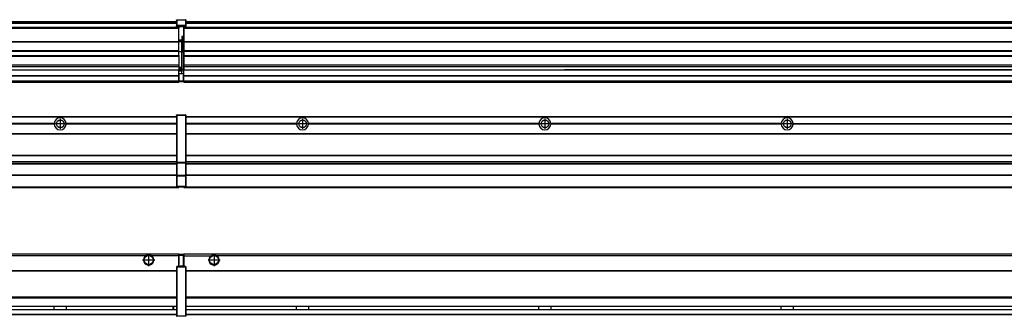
# Model space of a CAD drawing. Header units: inches. Extents: x -381 to 25622, y -418 to 176.
# Tile 23 of 47: x 6120 to 6932, y -154 to 90. Entities that reach past the tile are written whole.
import ezdxf

# ---------------------------------------------------------------- set-up
doc = ezdxf.new("R2010")
doc.units = ezdxf.units.IN
doc.linetypes.add('DOT_CENTER', pattern=[14, 12, -1, 0, -1])
doc.layers.add('1', color=7, linetype='Continuous')

# ---------------------------------------------------------------- blocks, each defined once
blk = doc.blocks.new('Modulos_intermedio__FL-14__3__22', base_point=(4855.18, -48.03))
at = {"color": 7, "linetype": 'Continuous'}
for p, q in [((4856.88, 10.47), (6249.18, 10.47)), ((4856.88, 10.22), (6249.18, 10.22)), ((6222.43, 10.47), (6222.48, 10.52)), ((6222.48, 10.52), (6229.88, 10.52)), ((6229.93, 10.47), (6229.88, 10.52)), ((6249.18, 11.72), (6249.19, 11.79)), ((6249.18, 11.72), (6249.18, 11.47)), ((6249.18, 11.47), (6249.43, 11.47)), ((6249.18, 11.47), (6249.18, -27.21)), ((6249.19, 11.79), (6249.2, 11.82)), ((6249.2, 11.82), (6249.22, 11.86)), ((6249.22, 11.86), (6249.25, 11.9)), ((6249.25, 11.9), (6249.29, 11.93)), ((6249.29, 11.93), (6249.34, 11.96)), ((6249.34, 11.96), (6249.36, 11.96)), ((6249.36, 11.96), (6249.43, 11.97)), ((6249.43, 11.97), (6256.63, 11.97)), ((6249.43, 11.97), (6249.43, 11.47)), ((6249.43, 11.47), (6249.43, -27.21)), ((6256.63, 11.47), (6249.43, 11.47)), ((6256.7, 11.96), (6256.63, 11.97)), ((6256.63, 11.97), (6256.63, 11.47)), ((6256.63, 11.47), (6256.63, -27.21)), ((6256.88, 11.47), (6256.63, 11.47)), ((6256.72, 11.96), (6256.7, 11.96)), ((6256.76, 11.93), (6256.72, 11.96)), ((6256.8, 11.9), (6256.76, 11.93)), ((6256.84, 11.86), (6256.8, 11.9)), ((6256.86, 11.82), (6256.84, 11.86)), ((6256.87, 11.79), (6256.86, 11.82)), ((6256.88, 11.72), (6256.87, 11.79)), ((6256.88, 11.72), (6256.88, 11.47)), ((6256.88, 11.47), (6256.88, -27.21)), ((6148.29, 4.77), (5958.07, 4.77)), ((6148.29, 4.17), (5958.07, 4.17)), ((6148.28, 4.47), (5958.08, 4.47)), ((6148.29, 4.77), (6148.28, 4.47)), ((6148.28, 4.47), (6148.29, 4.17)), ((6155.9, 6.05), (6155.91, 6.04)), ((6249.18, 4.77), (6158.07, 4.77)), ((6158.08, 4.47), (6158.07, 4.77)), ((6158.07, 4.17), (6158.08, 4.47)), ((6249.18, 4.17), (6158.07, 4.17)), ((6249.18, 4.47), (6158.08, 4.47)), ((4856.88, -3.53), (6249.18, -3.53)), ((4856.88, -3.78), (6249.18, -3.78)), ((6249.18, -4.03), (4856.88, -4.03)), ((4856.88, -21.53), (6249.18, -21.53)), ((4856.88, -21.78), (6249.18, -21.78)), ((4856.88, -26.73), (6249.18, -26.73)), ((4856.88, -26.82), (6249.18, -26.82)), ((4856.88, -28.37), (6249.18, -28.37)), ((4856.88, -28.53), (6249.18, -28.53)), ((4856.88, -28.65), (6249.18, -28.65)), ((6249.18, -27.21), (6249.18, -27.52)), ((6249.18, -27.21), (6249.43, -27.21)), ((6249.18, -27.52), (6249.19, -27.54)), ((6249.18, -27.52), (6249.18, -38.19)), ((6249.19, -27.54), (6249.22, -27.57)), ((6249.22, -27.57), (6249.25, -27.59)), ((6249.25, -27.59), (6249.29, -27.6)), ((6249.29, -27.6), (6249.34, -27.61)), ((6249.34, -27.61), (6249.36, -27.61)), ((6249.36, -27.61), (6249.43, -27.62)), ((6249.43, -27.21), (6256.63, -27.21)), ((6249.43, -27.21), (6249.43, -27.62)), ((6249.43, -27.62), (6256.63, -27.62)), ((6249.43, -27.62), (6249.43, -38.3)), ((6256.88, -27.21), (6256.63, -27.21)), ((6256.63, -27.21), (6256.63, -27.62)), ((6256.7, -27.61), (6256.63, -27.62)), ((6256.63, -27.62), (6256.63, -38.3)), ((6256.72, -27.61), (6256.7, -27.61)), ((6256.76, -27.6), (6256.72, -27.61)), ((6256.8, -27.59), (6256.76, -27.6)), ((6256.84, -27.57), (6256.8, -27.59)), ((6256.87, -27.54), (6256.84, -27.57)), ((6256.88, -27.52), (6256.87, -27.54)), ((6256.88, -27.21), (6256.88, -27.52)), ((6256.88, -27.52), (6256.88, -38.19)), ((6249.18, -38.02), (4856.88, -38.02)), ((6249.18, -38.11), (4856.88, -38.11)), ((6249.18, -38.19), (6249.18, -38.71)), ((6249.18, -38.19), (6249.19, -38.22)), ((6249.18, -38.71), (6249.43, -38.71)), ((6249.18, -38.71), (6249.18, -47.03)), ((6249.19, -38.22), (6249.22, -38.25)), ((6249.22, -38.25), (6249.25, -38.27)), ((6249.25, -38.27), (6249.29, -38.28)), ((6249.29, -38.28), (6249.34, -38.29)), ((6249.34, -38.29), (6249.36, -38.29)), ((6249.36, -38.29), (6249.43, -38.3)), ((6256.63, -38.3), (6249.43, -38.3)), ((6249.43, -38.3), (6249.43, -38.71)), ((6256.63, -38.71), (6249.43, -38.71)), ((6249.43, -38.71), (6249.43, -47.03)), ((6256.7, -38.29), (6256.63, -38.3)), ((6256.63, -38.3), (6256.63, -38.71)), ((6256.88, -38.71), (6256.63, -38.71)), ((6256.63, -38.71), (6256.63, -47.03)), ((6256.72, -38.29), (6256.7, -38.29)), ((6256.76, -38.28), (6256.72, -38.29)), ((6256.8, -38.27), (6256.76, -38.28)), ((6256.84, -38.25), (6256.8, -38.27)), ((6256.87, -38.22), (6256.84, -38.25)), ((6256.88, -38.19), (6256.87, -38.22)), ((6256.88, -38.19), (6256.88, -38.71)), ((6256.88, -38.71), (6256.88, -47.03)), ((4855.18, -48.03), (6251.18, -48.03)), ((4856.63, -47.53), (6249.43, -47.53)), ((6249.18, -47.03), (6249.43, -47.03)), ((6249.18, -47.03), (6249.18, -47.28)), ((6249.18, -47.28), (6249.19, -47.34)), ((6249.19, -47.34), (6249.2, -47.37)), ((6249.2, -47.37), (6249.22, -47.41)), ((6249.22, -47.41), (6249.25, -47.45)), ((6249.25, -47.45), (6249.29, -47.49)), ((6249.29, -47.49), (6249.34, -47.51)), ((6249.34, -47.51), (6249.36, -47.52)), ((6249.36, -47.52), (6249.43, -47.53)), ((6249.43, -47.03), (6256.63, -47.03)), ((6249.43, -47.03), (6249.43, -47.53)), ((6249.43, -47.53), (6256.63, -47.53)), ((6251.18, -47.53), (6251.18, -48.03)), ((6256.63, -47.03), (6256.63, -47.53)), ((6256.88, -47.03), (6256.63, -47.03)), ((6256.7, -47.52), (6256.63, -47.53)), ((6256.72, -47.51), (6256.7, -47.52)), ((6256.76, -47.49), (6256.72, -47.51)), ((6256.8, -47.45), (6256.76, -47.49)), ((6256.84, -47.41), (6256.8, -47.45)), ((6256.86, -47.37), (6256.84, -47.41)), ((6256.87, -47.34), (6256.86, -47.37)), ((6256.88, -47.28), (6256.87, -47.34)), ((6256.88, -47.03), (6256.88, -47.28))]:
    blk.add_line(p, q, dxfattribs=at)
blk.add_circle((6153.18, 4.47), 3.15, dxfattribs=at)
for start, end in [(3.5101, 176.4899), (183.51008, 356.48992)]:
    blk.add_arc((6153.18, 4.47), 4.9, start, end, dxfattribs=at)
at = {"layer": '1', "color": 2, "linetype": 'DOT_CENTER'}
for p, q in [((6153.18, 8.62), (6153.18, 0.32)), ((6157.33, 4.47), (6149.03, 4.47))]:
    blk.add_line(p, q, dxfattribs=at)
blk = doc.blocks.new('Modulos_intermedio__FL-14__4__27', base_point=(6255.18, -48.03))
at = {"color": 7, "linetype": 'Continuous'}
for p, q in [((6256.88, 10.47), (7649.18, 10.47)), ((6256.88, 10.22), (7649.18, 10.22)), ((6276.43, 10.47), (6276.48, 10.52)), ((6276.48, 10.52), (6283.88, 10.52)), ((6283.93, 10.47), (6283.88, 10.52)), ((6348.29, 4.77), (6256.88, 4.77)), ((6348.28, 4.47), (6256.88, 4.47)), ((6348.29, 4.17), (6256.88, 4.17)), ((6348.28, 4.47), (6348.29, 4.77)), ((6348.29, 4.17), (6348.28, 4.47)), ((6350.45, 6.05), (6350.45, 6.04)), ((6350.45, 2.91), (6350.45, 2.9)), ((6358.07, 4.77), (6358.08, 4.47)), ((6548.29, 4.77), (6358.07, 4.77)), ((6358.08, 4.47), (6358.07, 4.17)), ((6548.29, 4.17), (6358.07, 4.17)), ((6548.28, 4.47), (6358.08, 4.47)), ((6548.28, 4.47), (6548.29, 4.77)), ((6548.29, 4.17), (6548.28, 4.47)), ((6748.29, 4.77), (6558.07, 4.77)), ((6558.07, 4.77), (6558.08, 4.47)), ((6558.08, 4.47), (6558.07, 4.17)), ((6748.29, 4.17), (6558.07, 4.17)), ((6748.28, 4.47), (6558.08, 4.47)), ((6748.28, 4.47), (6748.29, 4.77)), ((6748.29, 4.17), (6748.28, 4.47)), ((6758.07, 4.77), (6948.29, 4.77)), ((6758.07, 4.77), (6758.08, 4.47)), ((6758.08, 4.47), (6758.07, 4.17)), ((6948.29, 4.17), (6758.07, 4.17)), ((6948.28, 4.47), (6758.08, 4.47)), ((6256.88, -3.53), (7649.18, -3.53)), ((6256.88, -3.78), (7649.18, -3.78)), ((7649.18, -4.03), (6256.88, -4.03)), ((6256.88, -21.53), (7649.18, -21.53)), ((6256.88, -21.78), (7649.18, -21.78)), ((6256.88, -26.73), (7649.18, -26.73)), ((6256.88, -26.82), (7649.18, -26.82)), ((6256.88, -28.37), (7649.18, -28.37)), ((6256.88, -28.53), (7649.18, -28.53)), ((6256.88, -28.65), (7649.18, -28.65)), ((7649.18, -38.02), (6256.88, -38.02)), ((7649.18, -38.11), (6256.88, -38.11)), ((6255.18, -47.53), (6255.18, -48.03)), ((6255.18, -48.03), (7651.18, -48.03)), ((6256.63, -47.53), (7649.43, -47.53))]:
    blk.add_line(p, q, dxfattribs=at)
for centre in [(6353.18, 4.47), (6553.18, 4.47), (6753.18, 4.47)]:
    blk.add_circle(centre, 3.15, dxfattribs=at)
for centre, start, end in [((6353.18, 4.47), 3.5101, 176.4899), ((6553.18, 4.47), 3.5101, 176.4899), ((6753.18, 4.47), 3.5101, 176.4899), ((6353.18, 4.47), 183.51008, 356.48992), ((6553.18, 4.47), 183.51008, 356.48992), ((6753.18, 4.47), 183.51008, 356.48992)]:
    blk.add_arc(centre, 4.9, start, end, dxfattribs=at)
at = {"layer": '1', "color": 2, "linetype": 'DOT_CENTER'}
for p, q in [((6353.18, 8.62), (6353.18, 0.32)), ((6553.18, 8.62), (6553.18, 0.32)), ((6753.18, 8.62), (6753.18, 0.32)), ((6357.33, 4.47), (6349.03, 4.47)), ((6557.33, 4.47), (6549.03, 4.47)), ((6757.33, 4.47), (6749.03, 4.47))]:
    blk.add_line(p, q, dxfattribs=at)
blk = doc.blocks.new('F-246__35', base_point=(621.12, -75.97))
for name, p in [('Modulos_intermedio__FL-14__3__22', (4855.18, -48.03)), ('Modulos_intermedio__FL-14__4__27', (6255.18, -48.03))]:
    blk.add_blockref(name, p)
blk = doc.blocks.new('Alzado2', base_point=(2889, -32))
blk.add_blockref('F-246__35', (621.12, -75.97))
blk = doc.blocks.new('Modulos_intermedio__FL-14__3__48', base_point=(4855.18, 38.97))
at = {"color": 7, "linetype": 'Continuous'}
for p, q in [((6249.19, 90.22), (6249.18, 90.16)), ((6249.18, 90.16), (6249.19, 90.22)), ((6249.18, 90.16), (6249.18, 85.33)), ((6249.19, 90.29), (6249.2, 90.32)), ((6249.19, 90.22), (6249.19, 90.29)), ((6249.19, 90.22), (6249.2, 90.24)), ((6249.2, 90.32), (6249.22, 90.36)), ((6249.2, 90.24), (6249.22, 90.28)), ((6249.22, 90.36), (6249.25, 90.4)), ((6249.22, 90.28), (6249.25, 90.32)), ((6249.25, 90.4), (6249.29, 90.43)), ((6249.25, 90.32), (6249.29, 90.35)), ((6249.29, 90.43), (6249.34, 90.46)), ((6249.29, 90.35), (6249.34, 90.37)), ((6249.34, 90.46), (6249.36, 90.46)), ((6249.34, 90.37), (6249.36, 90.38)), ((6249.36, 90.46), (6249.43, 90.47)), ((6249.36, 90.38), (6249.43, 90.39)), ((6249.43, 90.47), (6256.63, 90.47)), ((6249.43, 90.47), (6249.43, 90.39)), ((6249.43, 90.39), (6249.43, 85.56)), ((6249.43, 90.39), (6256.63, 90.39)), ((6256.7, 90.46), (6256.63, 90.47)), ((6256.63, 90.47), (6256.63, 90.39)), ((6256.7, 90.38), (6256.63, 90.39)), ((6256.63, 90.39), (6256.63, 85.56)), ((6256.72, 90.46), (6256.7, 90.46)), ((6256.72, 90.37), (6256.7, 90.38)), ((6256.76, 90.43), (6256.72, 90.46)), ((6256.76, 90.35), (6256.72, 90.37)), ((6256.8, 90.4), (6256.76, 90.43)), ((6256.8, 90.32), (6256.76, 90.35)), ((6256.84, 90.36), (6256.8, 90.4)), ((6256.84, 90.28), (6256.8, 90.32)), ((6256.86, 90.32), (6256.84, 90.36)), ((6256.86, 90.24), (6256.84, 90.28)), ((6256.87, 90.29), (6256.86, 90.32)), ((6256.88, 90.22), (6256.86, 90.24)), ((6256.88, 90.22), (6256.87, 90.29)), ((6256.88, 90.16), (6256.88, 90.22)), ((6256.88, 90.22), (6256.88, 90.16)), ((6256.88, 90.16), (6256.88, 85.33)), ((6251.18, 83.99), (4855.18, 83.99)), ((4855.18, 83.97), (6251.18, 83.97)), ((4855.18, 83.47), (6251.18, 83.47)), ((4856.88, 88.97), (6249.18, 88.97)), ((4856.88, 88.96), (6249.18, 88.96)), ((4856.88, 88.35), (6249.18, 88.35)), ((4856.88, 88.03), (6249.18, 88.03)), ((4856.88, 87.7), (6249.18, 87.7)), ((6249.18, 85.33), (6249.19, 85.4)), ((6249.18, 85.33), (6249.18, 85.22)), ((6249.18, 85.22), (6249.19, 85.29)), ((6249.18, 85.22), (6249.18, 84.97)), ((6249.18, 84.97), (6249.18, 84.72)), ((6249.18, 84.97), (6249.43, 84.97)), ((6249.19, 84.66), (6249.18, 84.72)), ((6249.19, 85.4), (6249.2, 85.42)), ((6249.19, 85.29), (6249.2, 85.32)), ((6249.2, 84.63), (6249.19, 84.66)), ((6249.2, 85.42), (6249.22, 85.46)), ((6249.2, 85.32), (6249.22, 85.36)), ((6249.22, 84.59), (6249.2, 84.63)), ((6249.22, 85.46), (6249.25, 85.5)), ((6249.22, 85.36), (6249.25, 85.4)), ((6249.22, 85.36), (6249.25, 85.4)), ((6249.25, 84.55), (6249.22, 84.59)), ((6249.25, 85.5), (6249.29, 85.53)), ((6249.25, 85.4), (6249.34, 85.46)), ((6249.25, 85.4), (6249.29, 85.43)), ((6249.29, 84.51), (6249.25, 84.55)), ((6249.29, 85.53), (6249.34, 85.55)), ((6249.29, 85.43), (6249.34, 85.46)), ((6249.34, 84.49), (6249.29, 84.51)), ((6249.34, 85.55), (6249.36, 85.55)), ((6249.34, 85.46), (6249.36, 85.46)), ((6249.36, 84.48), (6249.34, 84.49)), ((6249.36, 85.55), (6249.43, 85.56)), ((6249.36, 85.46), (6249.43, 85.47)), ((6249.43, 84.47), (6249.36, 84.48)), ((6256.63, 85.56), (6249.43, 85.56)), ((6249.43, 85.56), (6249.43, 85.47)), ((6249.43, 85.47), (6256.63, 85.47)), ((6249.43, 85.47), (6249.43, 84.97)), ((6249.43, 84.97), (6249.43, 84.47)), ((6249.43, 84.97), (6251.18, 84.97)), ((6249.43, 84.47), (6251.18, 84.47)), ((6251.18, 84.97), (6251.18, 83.97)), ((6251.18, 84.97), (6254.88, 84.97)), ((6251.18, 83.97), (6251.18, 83.47)), ((6251.18, 72.41), (6251.18, 83.47)), ((6254.88, 84.97), (6256.63, 84.97)), ((6254.88, 84.97), (6254.88, 77.44)), ((6254.88, 84.47), (6256.63, 84.47)), ((6256.63, 85.56), (6256.63, 85.47)), ((6256.7, 85.55), (6256.63, 85.56)), ((6256.63, 85.47), (6256.63, 84.97)), ((6256.7, 85.46), (6256.63, 85.47)), ((6256.63, 84.97), (6256.63, 84.47)), ((6256.88, 84.97), (6256.63, 84.97)), ((6256.63, 84.47), (6256.7, 84.48)), ((6256.72, 85.55), (6256.7, 85.55)), ((6256.72, 85.46), (6256.7, 85.46)), ((6256.7, 84.48), (6256.72, 84.49)), ((6256.76, 85.53), (6256.72, 85.55)), ((6256.72, 85.46), (6256.76, 85.43)), ((6256.76, 85.43), (6256.72, 85.46)), ((6256.72, 84.49), (6256.76, 84.51)), ((6256.8, 85.5), (6256.76, 85.53)), ((6256.8, 85.4), (6256.76, 85.43)), ((6256.76, 84.51), (6256.8, 84.55)), ((6256.84, 85.46), (6256.8, 85.5)), ((6256.8, 85.4), (6256.84, 85.36)), ((6256.84, 85.36), (6256.8, 85.4)), ((6256.8, 84.55), (6256.84, 84.59)), ((6256.86, 85.42), (6256.84, 85.46)), ((6256.86, 85.32), (6256.84, 85.36)), ((6256.84, 84.59), (6256.86, 84.63)), ((6256.87, 85.4), (6256.86, 85.42)), ((6256.87, 85.29), (6256.86, 85.32)), ((6256.86, 84.63), (6256.87, 84.66)), ((6256.88, 85.33), (6256.87, 85.4)), ((6256.88, 85.22), (6256.87, 85.29)), ((6256.87, 84.66), (6256.88, 84.72)), ((6256.88, 85.33), (6256.88, 85.22)), ((6256.88, 85.22), (6256.88, 84.97)), ((6256.88, 84.97), (6256.88, 84.72)), ((6253.43, 73.5), (6251.18, 73.5)), ((6253.43, 76.45), (6253.43, 73.5)), ((6254.88, 76.45), (6253.43, 76.45)), ((6253.43, 73), (6253.43, 73.5)), ((6253.43, 73.5), (6253.68, 73.5)), ((6253.68, 73.19), (6253.67, 73.21)), ((6253.68, 76.45), (6253.68, 73.5)), ((6253.68, 76.3), (6254.88, 76.3)), ((6253.68, 73.25), (6253.68, 73.5)), ((6253.68, 73.19), (6253.68, 72.5)), ((6254.88, 79.65), (6255.18, 79.58)), ((6254.88, 78.12), (6255.18, 78.12)), ((6254.88, 77.6), (6255.18, 77.6)), ((6254.88, 77.44), (6255.18, 77.36)), ((6254.88, 76.45), (6255.18, 76.53)), ((6254.88, 76.3), (6254.88, 76.45)), ((6255.18, 76.3), (6254.88, 76.3)), ((6254.88, 63.97), (6254.88, 76.3)), ((4855.18, 72.41), (6251.18, 72.41)), ((4855.18, 72.16), (6251.18, 72.16)), ((6253.43, 73), (6251.18, 73)), ((6251.18, 72.5), (6253.43, 72.5)), ((6251.18, 72.41), (6251.18, 72.16)), ((6251.18, 64.79), (6251.18, 72.16)), ((6253.43, 73), (6253.43, 72.5)), ((6253.68, 72.5), (6253.43, 72.5)), ((6253.43, 72.5), (6253.43, 63.97)), ((6253.68, 63.97), (6253.68, 72.5)), ((6251.18, 64.79), (4855.18, 64.79)), ((4855.18, 64.54), (6251.18, 64.54)), ((4855.18, 60.91), (6251.18, 60.91)), ((4855.18, 60.41), (6251.18, 60.41)), ((6251.18, 64.79), (6251.18, 64.54)), ((6251.18, 60.91), (6251.18, 64.54)), ((6253.43, 63.97), (6251.18, 63.97)), ((6251.18, 60.91), (6251.18, 60.41)), ((6251.18, 60.41), (6251.18, 59.42)), ((6251.18, 59.42), (6251.18, 53.15)), ((6253.43, 63.97), (6253.68, 63.97)), ((6253.43, 50.98), (6253.43, 63.97)), ((6253.68, 50.98), (6253.68, 63.97)), ((6253.68, 63.97), (6254.88, 63.97)), ((6255.18, 63.97), (6254.88, 63.97)), ((6254.88, 49.58), (6254.88, 63.97)), ((4855.18, 53.15), (6251.18, 53.15)), ((6251.18, 51.48), (4855.18, 51.48)), ((5578.18, 49.19), (6251.18, 49.19)), ((5578.18, 49.16), (6251.18, 49.16)), ((6251.18, 53.15), (6251.18, 51.48)), ((6251.18, 51.48), (6251.18, 51.37)), ((6251.18, 51.37), (6251.18, 49.19)), ((6253.43, 50.98), (6251.18, 50.98)), ((6253.43, 49.98), (6251.18, 49.98)), ((6251.18, 49.19), (6251.18, 49.16)), ((6251.18, 47.58), (6251.18, 49.16)), ((6253.43, 48.98), (6251.18, 48.98)), ((6253.43, 50.98), (6253.68, 50.98)), ((6253.43, 49.98), (6253.43, 50.98)), ((6253.43, 49.98), (6253.43, 48.98)), ((6253.68, 48.98), (6253.43, 48.98)), ((6253.43, 47.91), (6253.43, 48.98)), ((6253.68, 49.73), (6253.68, 50.98)), ((6253.68, 49.73), (6253.68, 48.98)), ((6253.68, 49.58), (6254.88, 49.58)), ((6253.68, 47.66), (6253.68, 48.98)), ((6253.68, 48.93), (6254.88, 48.93)), ((6255.18, 49.58), (6254.88, 49.58)), ((6254.88, 48.93), (6254.88, 49.58)), ((6254.88, 48.93), (6254.88, 47.33)), ((6254.88, 48.93), (6255.18, 48.85)), ((4855.18, 44.48), (6251.13, 44.48)), ((4855.18, 44.04), (6251.13, 44.04)), ((6251.13, 47.58), (6251.18, 47.58)), ((6251.13, 44.48), (6251.13, 47.58)), ((6251.13, 45.47), (6251.18, 45.48)), ((6251.13, 44.48), (6251.18, 44.48)), ((6251.13, 44.48), (6251.13, 44.04)), ((6251.13, 39.97), (6251.13, 44.04)), ((6253.43, 47.91), (6251.18, 47.91)), ((6251.18, 46), (6251.18, 47.58)), ((6251.18, 46), (6251.18, 39.97)), ((6251.18, 46), (6253.43, 46)), ((6253.43, 46), (6253.43, 47.91)), ((6253.43, 47.91), (6253.52, 47.89)), ((6253.43, 46), (6254.88, 46)), ((6253.52, 47.89), (6253.6, 47.83)), ((6253.6, 47.83), (6253.66, 47.75)), ((6253.66, 47.75), (6253.68, 47.66)), ((6253.68, 46), (6253.68, 47.66)), ((6255.18, 45.08), (6254.63, 44.93)), ((6254.63, 44.93), (6254.63, 39.97)), ((6254.88, 47.33), (6254.88, 46)), ((6255.18, 45.92), (6254.88, 46)), ((6254.88, 45), (6255.18, 45.08)), ((6254.88, 45), (6254.88, 39.97)), ((6254.88, 44.81), (6255.18, 44.87)), ((6254.88, 41.31), (6255.18, 41.37)), ((6254.88, 40.83), (6255.18, 40.91)), ((4855.18, 39.97), (6251.13, 39.97)), ((4855.18, 39.47), (6251.13, 39.47)), ((4855.18, 39.22), (6251.13, 39.22)), ((4855.18, 38.97), (6251.13, 38.97)), ((6251.18, 40.48), (6251.13, 40.48)), ((6251.13, 39.97), (6251.13, 39.47)), ((6251.13, 39.22), (6251.13, 39.47)), ((6251.13, 39.22), (6251.13, 38.97)), ((6251.18, 39.97), (6254.63, 39.97)), ((6251.18, 39.97), (6251.18, 39.47)), ((6251.18, 39.47), (6254.63, 39.47)), ((6254.63, 39.97), (6254.63, 39.47)), ((6254.88, 39.97), (6254.63, 39.97)), ((6254.88, 39.97), (6254.88, 39.72))]:
    blk.add_line(p, q, dxfattribs=at)
for centre, start, end in [((6253.43, 73.25), 270, 0), ((6253.43, 49.73), 0, 90), ((6254.63, 39.72), 270, 0)]:
    blk.add_arc(centre, 0.25, start, end, dxfattribs=at)
blk = doc.blocks.new('Modulos_intermedio__FL-14__4__53', base_point=(6255.18, 38.97))
at = {"color": 7, "linetype": 'Continuous'}
for p, q in [((6255.18, 84.47), (6255.18, 83.99)), ((6255.18, 83.99), (6255.18, 83.97)), ((7651.18, 83.99), (6255.18, 83.99)), ((6255.18, 83.97), (6255.18, 83.47)), ((6255.18, 83.97), (7651.18, 83.97)), ((6255.18, 83.47), (6255.18, 72.41)), ((6255.18, 83.47), (7651.18, 83.47)), ((6256.88, 88.97), (7649.18, 88.97)), ((6256.88, 88.96), (7649.18, 88.96)), ((6256.88, 88.35), (7649.18, 88.35)), ((6256.88, 88.03), (7649.18, 88.03)), ((6256.88, 87.7), (7649.18, 87.7)), ((6255.18, 72.41), (6255.18, 72.16)), ((6255.18, 72.41), (7651.18, 72.41)), ((6255.18, 72.16), (7651.18, 72.16)), ((6255.18, 72.16), (6255.18, 64.79)), ((7651.18, 64.79), (6255.18, 64.79)), ((6255.18, 64.79), (6255.18, 64.54)), ((6255.18, 64.54), (6255.18, 60.91)), ((6255.18, 64.54), (7651.18, 64.54)), ((6255.18, 60.91), (6255.18, 60.41)), ((6255.18, 60.91), (7651.18, 60.91)), ((6255.18, 60.41), (7651.18, 60.41)), ((6255.18, 60.41), (6255.18, 59.42)), ((6255.18, 59.42), (6255.18, 53.15)), ((6255.18, 53.15), (6255.18, 51.48)), ((6255.18, 53.15), (7651.18, 53.15)), ((7651.18, 51.48), (6255.18, 51.48)), ((6255.18, 51.48), (6255.18, 51.37)), ((6255.18, 51.37), (6255.18, 49.19)), ((6255.18, 49.19), (6255.18, 49.16)), ((6255.18, 49.19), (6569.43, 49.19)), ((6255.18, 44.48), (6255.18, 49.16)), ((6255.18, 49.16), (6569.43, 49.16)), ((6578.18, 49.19), (6569.43, 49.19)), ((6569.43, 49.19), (6569.43, 49.18)), ((6569.43, 49.18), (6578.18, 49.18)), ((6569.43, 49.18), (6569.43, 49.16)), ((6569.43, 49.16), (6578.18, 49.16)), ((6578.18, 49.19), (6578.18, 49.18)), ((6769.43, 49.19), (6578.18, 49.19)), ((6578.18, 49.18), (6578.18, 49.16)), ((6578.18, 49.16), (6769.43, 49.16)), ((6778.18, 49.19), (6769.43, 49.19)), ((6769.43, 49.19), (6769.43, 49.18)), ((6769.43, 49.18), (6778.18, 49.18)), ((6769.43, 49.18), (6769.43, 49.16)), ((6769.43, 49.16), (6778.18, 49.16)), ((6778.18, 49.19), (6778.18, 49.18)), ((6969.43, 49.19), (6778.18, 49.19)), ((6778.18, 49.18), (6778.18, 49.16)), ((6778.18, 49.16), (6969.43, 49.16)), ((6255.18, 44.48), (6255.18, 44.04)), ((6255.18, 44.48), (7651.13, 44.48)), ((6255.18, 39.97), (6255.18, 44.04)), ((6255.18, 44.04), (7651.13, 44.04)), ((6255.18, 39.97), (6255.18, 39.47)), ((6255.18, 39.97), (7651.13, 39.97)), ((6255.18, 39.47), (6255.18, 39.22)), ((6255.18, 39.47), (7651.13, 39.47)), ((6255.18, 39.22), (6255.18, 38.97)), ((6255.18, 39.22), (7651.13, 39.22)), ((6255.18, 38.97), (7651.13, 38.97))]:
    blk.add_line(p, q, dxfattribs=at)
blk = doc.blocks.new('F-246__61', base_point=(621.12, 38.97))
for name, p in [('Modulos_intermedio__FL-14__3__48', (4855.18, 38.97)), ('Modulos_intermedio__FL-14__4__53', (6255.18, 38.97))]:
    blk.add_blockref(name, p)
blk = doc.blocks.new('Inferior2', base_point=(2889, 64.72))
blk.add_blockref('F-246__61', (621.12, 38.97))
blk = doc.blocks.new('Modulos_intermedio__FL-14__3__73', base_point=(4855.18, -154.47))
at = {"color": 7, "linetype": 'Continuous'}
for p, q in [((4855.18, -102.97), (6251.13, -102.97)), ((6223.77, -104.47), (4882.59, -104.47)), ((6224.72, -103.98), (6223.77, -104.47)), ((6226.18, -103.72), (6224.72, -103.98)), ((6227.63, -103.98), (6226.18, -103.72)), ((6228.59, -104.47), (6227.63, -103.98)), ((6251.13, -104.47), (6228.59, -104.47)), ((6251.13, -104.47), (6251.13, -102.97)), ((6251.13, -111.58), (6251.13, -104.47)), ((6251.18, -104.48), (6251.13, -104.48)), ((6251.18, -105.48), (6251.13, -105.48)), ((6251.18, -103.47), (6251.18, -103.97)), ((6254.63, -103.47), (6251.18, -103.47)), ((6251.18, -103.97), (6254.63, -103.97)), ((6251.18, -103.97), (6251.18, -111.58)), ((6254.63, -103.47), (6254.63, -103.97)), ((6254.63, -103.97), (6254.63, -112.97)), ((6254.88, -103.97), (6254.63, -103.97)), ((6254.88, -103.72), (6254.88, -103.97)), ((6254.88, -103.97), (6254.88, -112.97)), ((6254.88, -104.83), (6255.18, -104.91)), ((6249.18, -113.72), (6249.19, -113.66)), ((6249.18, -113.72), (6249.18, -113.97)), ((6249.19, -113.66), (6249.2, -113.63)), ((6249.2, -113.63), (6249.22, -113.59)), ((6249.22, -113.59), (6249.25, -113.55)), ((6249.25, -113.55), (6249.29, -113.51)), ((6249.29, -113.51), (6249.34, -113.49)), ((6249.34, -113.49), (6249.36, -113.48)), ((6249.36, -113.48), (6249.43, -113.47)), ((6251.18, -113.47), (6249.43, -113.47)), ((6249.43, -113.47), (6249.43, -113.97)), ((6251.13, -109.47), (6251.18, -109.48)), ((6251.18, -111.58), (6251.13, -111.58)), ((6251.18, -113.47), (6251.18, -111.58)), ((6254.63, -112.97), (6251.18, -112.97)), ((6254.88, -113.47), (6251.18, -113.47)), ((6254.63, -112.97), (6254.63, -113.47)), ((6254.88, -112.97), (6254.63, -112.97)), ((6254.88, -106.47), (6255.18, -106.47)), ((6254.88, -107.48), (6255.18, -107.48)), ((6254.88, -111.93), (6255.18, -112.01)), ((6254.88, -112.97), (6254.88, -113.26)), ((6254.88, -113.26), (6254.88, -113.47)), ((6256.63, -113.47), (6254.88, -113.47)), ((6256.7, -113.48), (6256.63, -113.47)), ((6256.63, -113.47), (6256.63, -113.97)), ((6256.72, -113.49), (6256.7, -113.48)), ((6256.76, -113.51), (6256.72, -113.49)), ((6256.8, -113.55), (6256.76, -113.51)), ((6256.84, -113.59), (6256.8, -113.55)), ((6256.86, -113.63), (6256.84, -113.59)), ((6256.87, -113.66), (6256.86, -113.63)), ((6256.88, -113.72), (6256.87, -113.66)), ((6256.88, -113.72), (6256.88, -113.97)), ((4856.88, -116.72), (6249.18, -116.72)), ((4856.88, -116.97), (6249.18, -116.97)), ((6249.18, -117.22), (4856.88, -117.22)), ((6249.18, -113.97), (6249.18, -153.97)), ((6249.18, -113.97), (6249.43, -113.97)), ((6256.63, -113.97), (6249.43, -113.97)), ((6249.43, -113.97), (6249.43, -153.97)), ((6256.88, -113.97), (6256.63, -113.97)), ((6256.63, -113.97), (6256.63, -153.97)), ((6256.88, -113.97), (6256.88, -153.97)), ((6249.18, -138.72), (4856.88, -138.72)), ((6249.18, -138.97), (4856.88, -138.97)), ((4856.88, -139.22), (6249.18, -139.22)), ((4856.88, -145.97), (6249.18, -145.97)), ((4856.88, -146.22), (6249.18, -146.22)), ((6148.28, -146.3), (6148.28, -146.22)), ((6158.08, -146.22), (6158.08, -146.3)), ((6246.46, -146.22), (6246.24, -146.4)), ((6246.6, -146.22), (6246.6, -146.26)), ((6246.6, -146.26), (6246.6, -146.97)), ((4856.88, -148.72), (6249.18, -148.72)), ((4856.88, -148.97), (6249.18, -148.97)), ((4856.88, -152.72), (6249.18, -152.72)), ((4856.88, -152.97), (6249.18, -152.97)), ((6148.28, -146.52), (6148.28, -146.3)), ((6148.29, -147.23), (6148.28, -146.52)), ((6148.28, -148.65), (6148.29, -147.96)), ((6148.28, -148.72), (6148.28, -148.65)), ((6148.29, -147.96), (6148.29, -147.23)), ((6158.07, -147.23), (6158.06, -147.56)), ((6158.06, -147.56), (6158.07, -148.2)), ((6158.08, -146.3), (6158.07, -146.59)), ((6158.07, -146.59), (6158.07, -147.23)), ((6158.07, -148.2), (6158.08, -148.6)), ((6158.08, -148.6), (6158.08, -148.72)), ((6246.24, -146.4), (6246.18, -146.65)), ((6246.18, -146.65), (6246.18, -147.16)), ((6246.18, -147.16), (6246.18, -148.23)), ((6246.18, -148.23), (6246.24, -148.55)), ((6246.24, -148.55), (6246.46, -148.72)), ((6246.6, -146.97), (6246.6, -148.69)), ((6246.6, -148.69), (6246.6, -148.72)), ((6249.18, -153.97), (6249.43, -153.97)), ((6249.18, -153.97), (6249.18, -154.22)), ((6249.18, -154.22), (6249.19, -154.29)), ((6249.19, -154.29), (6249.2, -154.32)), ((6249.2, -154.32), (6249.22, -154.36)), ((6249.22, -154.36), (6249.25, -154.4)), ((6249.43, -153.97), (6249.43, -154.47)), ((6249.43, -153.97), (6256.63, -153.97)), ((6256.88, -153.97), (6256.63, -153.97)), ((6256.63, -153.97), (6256.63, -154.47)), ((6256.84, -154.36), (6256.8, -154.4)), ((6256.86, -154.32), (6256.84, -154.36)), ((6256.87, -154.29), (6256.86, -154.32)), ((6256.88, -154.22), (6256.87, -154.29)), ((6256.88, -153.97), (6256.88, -154.22)), ((6249.25, -154.4), (6249.29, -154.43)), ((6249.29, -154.43), (6249.34, -154.46)), ((6249.34, -154.46), (6249.36, -154.46)), ((6249.36, -154.46), (6249.43, -154.47)), ((6256.63, -154.47), (6249.43, -154.47)), ((6256.7, -154.46), (6256.63, -154.47)), ((6256.72, -154.46), (6256.7, -154.46)), ((6256.76, -154.43), (6256.72, -154.46)), ((6256.8, -154.4), (6256.76, -154.43))]:
    blk.add_line(p, q, dxfattribs=at)
for radius in [4, 3.7]:
    blk.add_circle((6226.18, -107.97), radius, dxfattribs=at)
for centre, radius, start, end in [((6226.18, -107.97), 4.25, 124.56032, 55.43968), ((6254.63, -103.72), 0.25, 0, 90)]:
    blk.add_arc(centre, radius, start, end, dxfattribs=at)
at = {"layer": '1', "color": 2, "linetype": 'DOT_CENTER'}
for p, q in [((6226.18, -102.97), (6226.18, -112.97)), ((6231.18, -107.97), (6221.18, -107.97))]:
    blk.add_line(p, q, dxfattribs=at)
blk = doc.blocks.new('Modulos_intermedio__FL-14__4__78', base_point=(6255.18, -154.47))
at = {"color": 7, "linetype": 'Continuous'}
for p, q in [((6255.18, -102.97), (6255.18, -104.47)), ((6255.18, -102.97), (7651.13, -102.97)), ((6255.18, -104.47), (6277.77, -104.47)), ((6255.18, -104.47), (6255.18, -113.47)), ((6277.77, -104.47), (6278.72, -103.98)), ((6278.72, -103.98), (6280.18, -103.72)), ((6280.18, -103.72), (6281.63, -103.98)), ((6281.63, -103.98), (6282.59, -104.47)), ((7623.77, -104.47), (6282.59, -104.47)), ((6256.88, -116.72), (7649.18, -116.72)), ((6256.88, -116.97), (7649.18, -116.97)), ((7649.18, -117.22), (6256.88, -117.22)), ((7649.18, -138.72), (6256.88, -138.72)), ((7649.18, -138.97), (6256.88, -138.97)), ((6256.88, -139.22), (7649.18, -139.22)), ((6256.88, -145.97), (7649.18, -145.97)), ((6256.88, -146.22), (7649.18, -146.22)), ((6348.28, -146.3), (6348.28, -146.22)), ((6358.08, -146.22), (6358.08, -146.3)), ((6548.28, -146.3), (6548.28, -146.22)), ((6558.08, -146.22), (6558.08, -146.3)), ((6748.28, -146.3), (6748.28, -146.22)), ((6758.08, -146.22), (6758.08, -146.3)), ((6256.88, -148.72), (7649.18, -148.72)), ((6256.88, -148.97), (7649.18, -148.97)), ((6256.88, -152.72), (7649.18, -152.72)), ((6256.88, -152.97), (7649.18, -152.97)), ((6348.28, -146.35), (6348.28, -146.3)), ((6348.29, -147.23), (6348.28, -146.35)), ((6348.28, -148.6), (6348.29, -147.56)), ((6348.28, -148.72), (6348.28, -148.6)), ((6348.29, -147.56), (6348.29, -147.23)), ((6358.08, -146.52), (6358.07, -147.23)), ((6358.07, -147.23), (6358.07, -147.72)), ((6358.07, -147.72), (6358.08, -148.43)), ((6358.08, -146.3), (6358.08, -146.52)), ((6358.08, -148.43), (6358.08, -148.65)), ((6358.08, -148.65), (6358.08, -148.72)), ((6548.28, -146.52), (6548.28, -146.3)), ((6548.29, -147.23), (6548.28, -146.52)), ((6548.28, -148.65), (6548.29, -147.96)), ((6548.28, -148.72), (6548.28, -148.65)), ((6548.29, -147.96), (6548.29, -147.23)), ((6558.08, -146.52), (6558.07, -147.23)), ((6558.07, -147.23), (6558.07, -147.72)), ((6558.07, -147.72), (6558.08, -148.43)), ((6558.08, -146.3), (6558.08, -146.52)), ((6558.08, -148.43), (6558.08, -148.65)), ((6558.08, -148.65), (6558.08, -148.72)), ((6748.28, -146.52), (6748.28, -146.3)), ((6748.29, -147.23), (6748.28, -146.52)), ((6748.28, -148.65), (6748.29, -147.96)), ((6748.28, -148.72), (6748.28, -148.65)), ((6748.29, -147.96), (6748.29, -147.23)), ((6758.08, -146.52), (6758.07, -147.23)), ((6758.07, -147.23), (6758.07, -147.72)), ((6758.07, -147.72), (6758.08, -148.43)), ((6758.08, -146.3), (6758.08, -146.52)), ((6758.08, -148.43), (6758.08, -148.65)), ((6758.08, -148.65), (6758.08, -148.72))]:
    blk.add_line(p, q, dxfattribs=at)
for radius in [4, 3.7]:
    blk.add_circle((6280.18, -107.97), radius, dxfattribs=at)
blk.add_arc((6280.18, -107.97), 4.25, 124.56032, 55.43968, dxfattribs=at)
at = {"layer": '1', "color": 2, "linetype": 'DOT_CENTER'}
for p, q in [((6280.18, -102.97), (6280.18, -112.97)), ((6285.18, -107.97), (6275.18, -107.97))]:
    blk.add_line(p, q, dxfattribs=at)
blk = doc.blocks.new('F-246__84', base_point=(621.12, -154.47))
for name, p in [('Modulos_intermedio__FL-14__3__73', (4855.18, -154.47)), ('Modulos_intermedio__FL-14__4__78', (6255.18, -154.47))]:
    blk.add_blockref(name, p)
blk = doc.blocks.new('Superior1', base_point=(2889, -128.72))
blk.add_blockref('F-246__84', (621.12, -154.47))

msp = doc.modelspace()

# ---------------------------------------------------------------- block references
for name, p in [('Inferior2', (2889, 64.72)), ('Alzado2', (2889, -32)), ('Superior1', (2889, -128.72))]:
    msp.add_blockref(name, p)

doc.saveas('drawing.dxf')
